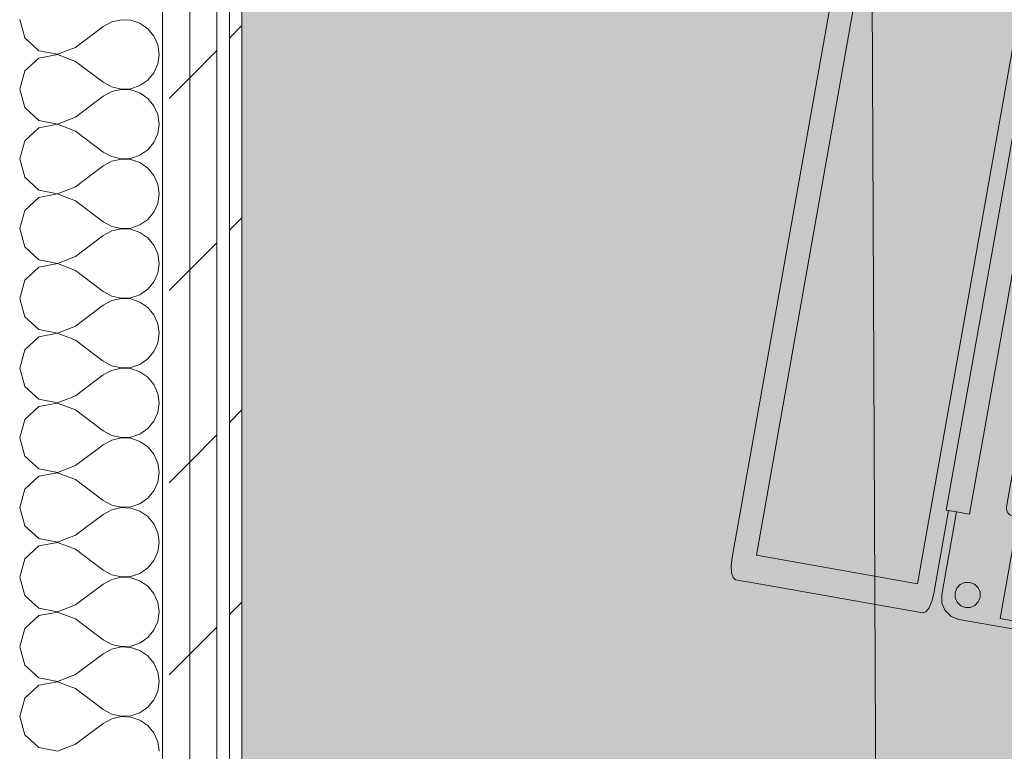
# Model space of a CAD drawing. Header units: millimetres. Extents: x -28277 to 305935, y -19284 to 4746.
# Tile 26 of 136: x -12389 to -11918, y 1067 to 1417. Entities that reach past the tile are written whole.
import ezdxf

# ---------------------------------------------------------------- set-up
doc = ezdxf.new("R2010")
doc.units = ezdxf.units.MM
doc.header["$MEASUREMENT"] = 0
doc.linetypes.add('Wipeout_Contour', pattern=[1000, 0, -1000])
doc.layers.add('Nuevo_08_E_Envans secs', color=7, linetype='Continuous')
doc.layers.add('Nuevo_09_EI_Mobiliari general', color=7, linetype='Continuous')
doc.layers.add('Nuevo_08_E_Envans secs_Pluma_Nº__1', color=7, linetype='Continuous', lineweight=5)
doc.layers.add('Nuevo_09_EI_Mobiliari general_Pluma_Nº__1', color=7, linetype='Continuous', lineweight=5)
for name, color, linetype, lineweight, true_color in [('Nuevo_08_E_Envans secs_Pluma_Nº__102', 7, 'Continuous', 5, 0xcccccc), ('Nuevo_08_E_Envans secs_Pluma_Nº__171', 171, 'Continuous', 13, 0xaaaaff), ('Nuevo_08_E_Envans secs_Pluma_Nº__177', 7, 'Continuous', 15, 0xf7e046)]:
    doc.layers.add(name, color=color, linetype=linetype, lineweight=lineweight, true_color=true_color)
pattern_1 = [(45, (0, 0), (-91.9239, 91.9239), [97.5, -32.5]), (45, (4e-14, 91.92), (-91.9239, 91.9239), [97.5, -32.5])]

# ---------------------------------------------------------------- blocks, each defined once
blk = doc.blocks.new('Forjado_2_5', base_point=(-12282.84, 1963.55))
at = {"layer": 'Nuevo_09_EI_Mobiliari general', "linetype": 'Continuous', "lineweight": 0, "true_color": 0xffffff}
blk.add_hatch(color=7, dxfattribs=at).paths.add_polyline_path([(-12282.84, 1963.55), (-12282.84, -1128.98), (-7154.41, -1128.98), (-7167.86, 1963.55), (-7955.11, 1963.55), (-7955.11, -328.98), (-11482.84, -328.98), (-11482.84, 1963.55)])
at = {"layer": 'Nuevo_09_EI_Mobiliari general_Pluma_Nº__1', "color": 7, "linetype": 'Continuous', "lineweight": 5, "flags": 128}
blk.add_lwpolyline([(-12282.84, 1963.55), (-12282.84, -1128.98), (-7154.41, -1128.98), (-7167.86, 1963.55), (-7955.11, 1963.55), (-7955.11, -328.98), (-11482.84, -328.98), (-11482.84, 1963.55)], close=True, dxfattribs=at)
blk = doc.blocks.new('*X55')
at = {"layer": 'Nuevo_08_E_Envans secs_Pluma_Nº__102', "color": 254, "linetype": 'Continuous', "lineweight": 5, "true_color": 0xcccccc}
for p, q in [((-12389.17, 1416.67), (-12386.68, 1407.9)), ((-12362.5, 1403.33), (-12349.17, 1413.33)), ((-12345.14, 1415.56), (-12349.17, 1413.33)), ((-12340.67, 1416.6), (-12345.14, 1415.56)), ((-12336.07, 1416.38), (-12340.67, 1416.6)), ((-12331.72, 1414.91), (-12336.07, 1416.38)), ((-12327.93, 1412.3), (-12331.72, 1414.91)), ((-12324.99, 1408.76), (-12327.93, 1412.3)), ((-12323.14, 1404.55), (-12324.99, 1408.76)), ((-12386.68, 1407.9), (-12379.96, 1401.76)), ((-12322.5, 1400), (-12323.14, 1404.55)), ((-12379.96, 1401.76), (-12371.01, 1400.07)), ((-12371.01, 1399.93), (-12379.96, 1398.24)), ((-12371.01, 1400.07), (-12362.5, 1403.33)), ((-12362.5, 1396.67), (-12371.01, 1399.93)), ((-12323.14, 1395.45), (-12322.5, 1400)), ((-12379.96, 1398.24), (-12386.68, 1392.1)), ((-12362.5, 1396.67), (-12349.17, 1386.67)), ((-12324.99, 1391.24), (-12323.14, 1395.45)), ((-12386.68, 1392.1), (-12389.17, 1383.33)), ((-12327.93, 1387.7), (-12324.99, 1391.24)), ((-12349.17, 1386.67), (-12345.14, 1384.44)), ((-12336.07, 1383.62), (-12331.72, 1385.09)), ((-12331.72, 1385.09), (-12327.93, 1387.7)), ((-12389.17, 1383.33), (-12386.68, 1374.57)), ((-12345.14, 1382.23), (-12349.17, 1380)), ((-12345.14, 1384.44), (-12340.67, 1383.4)), ((-12340.67, 1383.27), (-12345.14, 1382.23)), ((-12340.67, 1383.4), (-12336.07, 1383.62)), ((-12336.07, 1383.04), (-12340.67, 1383.27)), ((-12331.72, 1381.57), (-12336.07, 1383.04)), ((-12327.93, 1378.97), (-12331.72, 1381.57)), ((-12362.5, 1370), (-12349.17, 1380)), ((-12324.99, 1375.43), (-12327.93, 1378.97)), ((-12386.68, 1374.57), (-12379.96, 1368.43)), ((-12323.14, 1371.22), (-12324.99, 1375.43)), ((-12322.5, 1366.67), (-12323.14, 1371.22)), ((-12379.96, 1368.43), (-12371.01, 1366.73)), ((-12371.01, 1366.6), (-12379.96, 1364.91)), ((-12371.01, 1366.73), (-12362.5, 1370)), ((-12362.5, 1363.33), (-12371.01, 1366.6)), ((-12323.14, 1362.11), (-12322.5, 1366.67)), ((-12379.96, 1364.91), (-12386.68, 1358.76)), ((-12362.5, 1363.33), (-12349.17, 1353.33)), ((-12324.99, 1357.9), (-12323.14, 1362.11)), ((-12386.68, 1358.76), (-12389.17, 1350)), ((-12327.93, 1354.36), (-12324.99, 1357.9)), ((-12349.17, 1353.33), (-12345.14, 1351.11)), ((-12331.72, 1351.76), (-12327.93, 1354.36)), ((-12389.17, 1350), (-12386.68, 1341.24)), ((-12345.14, 1348.89), (-12349.17, 1346.67)), ((-12345.14, 1351.11), (-12340.67, 1350.07)), ((-12340.67, 1349.93), (-12345.14, 1348.89)), ((-12340.67, 1350.07), (-12336.07, 1350.29)), ((-12336.07, 1349.71), (-12340.67, 1349.93)), ((-12336.07, 1350.29), (-12331.72, 1351.76)), ((-12331.72, 1348.24), (-12336.07, 1349.71)), ((-12327.93, 1345.64), (-12331.72, 1348.24)), ((-12362.5, 1336.67), (-12349.17, 1346.67)), ((-12324.99, 1342.1), (-12327.93, 1345.64)), ((-12386.68, 1341.24), (-12379.96, 1335.09)), ((-12323.14, 1337.89), (-12324.99, 1342.1)), ((-12322.5, 1333.33), (-12323.14, 1337.89)), ((-12379.96, 1335.09), (-12371.01, 1333.4)), ((-12371.01, 1333.27), (-12379.96, 1331.57)), ((-12371.01, 1333.4), (-12362.5, 1336.67)), ((-12362.5, 1330), (-12371.01, 1333.27)), ((-12323.14, 1328.78), (-12322.5, 1333.33)), ((-12379.96, 1331.57), (-12386.68, 1325.43)), ((-12362.5, 1330), (-12349.17, 1320)), ((-12324.99, 1324.57), (-12323.14, 1328.78)), ((-12386.68, 1325.43), (-12389.17, 1316.67)), ((-12327.93, 1321.03), (-12324.99, 1324.57)), ((-12349.17, 1320), (-12345.14, 1317.77)), ((-12331.72, 1318.43), (-12327.93, 1321.03)), ((-12389.17, 1316.67), (-12386.68, 1307.9)), ((-12345.14, 1315.56), (-12349.17, 1313.33)), ((-12345.14, 1317.77), (-12340.67, 1316.73)), ((-12340.67, 1316.6), (-12345.14, 1315.56)), ((-12340.67, 1316.73), (-12336.07, 1316.96)), ((-12336.07, 1316.38), (-12340.67, 1316.6)), ((-12336.07, 1316.96), (-12331.72, 1318.43)), ((-12331.72, 1314.91), (-12336.07, 1316.38)), ((-12327.93, 1312.3), (-12331.72, 1314.91)), ((-12362.5, 1303.33), (-12349.17, 1313.33)), ((-12324.99, 1308.76), (-12327.93, 1312.3)), ((-12386.68, 1307.9), (-12379.96, 1301.76)), ((-12323.14, 1304.55), (-12324.99, 1308.76)), ((-12379.96, 1301.76), (-12371.01, 1300.07)), ((-12371.01, 1300.07), (-12362.5, 1303.33)), ((-12322.5, 1300), (-12323.14, 1304.55)), ((-12379.96, 1298.24), (-12386.68, 1292.1)), ((-12371.01, 1299.93), (-12379.96, 1298.24)), ((-12362.5, 1296.67), (-12371.01, 1299.93)), ((-12362.5, 1296.67), (-12349.17, 1286.67)), ((-12323.14, 1295.45), (-12322.5, 1300)), ((-12386.68, 1292.1), (-12389.17, 1283.33)), ((-12327.93, 1287.7), (-12324.99, 1291.24)), ((-12324.99, 1291.24), (-12323.14, 1295.45)), ((-12349.17, 1286.67), (-12345.14, 1284.44)), ((-12331.72, 1285.09), (-12327.93, 1287.7)), ((-12389.17, 1283.33), (-12386.68, 1274.57)), ((-12345.14, 1282.23), (-12349.17, 1280)), ((-12345.14, 1284.44), (-12340.67, 1283.4)), ((-12340.67, 1283.27), (-12345.14, 1282.23)), ((-12340.67, 1283.4), (-12336.07, 1283.62)), ((-12336.07, 1283.04), (-12340.67, 1283.27)), ((-12336.07, 1283.62), (-12331.72, 1285.09)), ((-12331.72, 1281.57), (-12336.07, 1283.04)), ((-12327.93, 1278.97), (-12331.72, 1281.57)), ((-12362.5, 1270), (-12349.17, 1280)), ((-12324.99, 1275.43), (-12327.93, 1278.97)), ((-12386.68, 1274.57), (-12379.96, 1268.43)), ((-12323.14, 1271.22), (-12324.99, 1275.43)), ((-12379.96, 1268.43), (-12371.01, 1266.73)), ((-12371.01, 1266.73), (-12362.5, 1270)), ((-12322.5, 1266.67), (-12323.14, 1271.22)), ((-12379.96, 1264.91), (-12386.68, 1258.76)), ((-12371.01, 1266.6), (-12379.96, 1264.91)), ((-12362.5, 1263.33), (-12371.01, 1266.6)), ((-12362.5, 1263.33), (-12349.17, 1253.33)), ((-12323.14, 1262.11), (-12322.5, 1266.67)), ((-12386.68, 1258.76), (-12389.17, 1250)), ((-12327.93, 1254.36), (-12324.99, 1257.9)), ((-12324.99, 1257.9), (-12323.14, 1262.11)), ((-12349.17, 1253.33), (-12345.14, 1251.11)), ((-12331.72, 1251.76), (-12327.93, 1254.36)), ((-12389.17, 1250), (-12386.68, 1241.24)), ((-12345.14, 1248.89), (-12349.17, 1246.67)), ((-12345.14, 1251.11), (-12340.67, 1250.07)), ((-12340.67, 1249.93), (-12345.14, 1248.89)), ((-12340.67, 1250.07), (-12336.07, 1250.29)), ((-12336.07, 1249.71), (-12340.67, 1249.93)), ((-12336.07, 1250.29), (-12331.72, 1251.76)), ((-12331.72, 1248.24), (-12336.07, 1249.71)), ((-12362.5, 1236.67), (-12349.17, 1246.67)), ((-12327.93, 1245.64), (-12331.72, 1248.24)), ((-12324.99, 1242.1), (-12327.93, 1245.64)), ((-12386.68, 1241.24), (-12379.96, 1235.09)), ((-12323.14, 1237.89), (-12324.99, 1242.1)), ((-12379.96, 1235.09), (-12371.01, 1233.4)), ((-12371.01, 1233.4), (-12362.5, 1236.67)), ((-12322.5, 1233.33), (-12323.14, 1237.89)), ((-12379.96, 1231.57), (-12386.68, 1225.43)), ((-12371.01, 1233.27), (-12379.96, 1231.57)), ((-12362.5, 1230), (-12371.01, 1233.27)), ((-12362.5, 1230), (-12349.17, 1220)), ((-12323.14, 1228.78), (-12322.5, 1233.33)), ((-12386.68, 1225.43), (-12389.17, 1216.67)), ((-12324.99, 1224.57), (-12323.14, 1228.78)), ((-12331.72, 1218.43), (-12327.93, 1221.03)), ((-12327.93, 1221.03), (-12324.99, 1224.57)), ((-12389.17, 1216.67), (-12386.68, 1207.9)), ((-12349.17, 1220), (-12345.14, 1217.77)), ((-12345.14, 1215.56), (-12349.17, 1213.33)), ((-12345.14, 1217.77), (-12340.67, 1216.73)), ((-12340.67, 1216.6), (-12345.14, 1215.56)), ((-12340.67, 1216.73), (-12336.07, 1216.96)), ((-12336.07, 1216.38), (-12340.67, 1216.6)), ((-12336.07, 1216.96), (-12331.72, 1218.43)), ((-12331.72, 1214.91), (-12336.07, 1216.38)), ((-12362.5, 1203.33), (-12349.17, 1213.33)), ((-12327.93, 1212.3), (-12331.72, 1214.91)), ((-12324.99, 1208.76), (-12327.93, 1212.3)), ((-12386.68, 1207.9), (-12379.96, 1201.76)), ((-12323.14, 1204.55), (-12324.99, 1208.76)), ((-12379.96, 1201.76), (-12371.01, 1200.07)), ((-12371.01, 1200.07), (-12362.5, 1203.33)), ((-12322.5, 1200), (-12323.14, 1204.55)), ((-12379.96, 1198.24), (-12386.68, 1192.1)), ((-12371.01, 1199.93), (-12379.96, 1198.24)), ((-12362.5, 1196.67), (-12371.01, 1199.93)), ((-12362.5, 1196.67), (-12349.17, 1186.67)), ((-12323.14, 1195.45), (-12322.5, 1200)), ((-12386.68, 1192.1), (-12389.17, 1183.33)), ((-12324.99, 1191.24), (-12323.14, 1195.45)), ((-12331.72, 1185.09), (-12327.93, 1187.7)), ((-12327.93, 1187.7), (-12324.99, 1191.24)), ((-12389.17, 1183.33), (-12386.68, 1174.57)), ((-12349.17, 1186.67), (-12345.14, 1184.44)), ((-12345.14, 1184.44), (-12340.67, 1183.4)), ((-12340.67, 1183.27), (-12345.14, 1182.23)), ((-12340.67, 1183.4), (-12336.07, 1183.62)), ((-12336.07, 1183.04), (-12340.67, 1183.27)), ((-12336.07, 1183.62), (-12331.72, 1185.09)), ((-12331.72, 1181.57), (-12336.07, 1183.04)), ((-12362.5, 1170), (-12349.17, 1180)), ((-12345.14, 1182.23), (-12349.17, 1180)), ((-12327.93, 1178.97), (-12331.72, 1181.57)), ((-12324.99, 1175.43), (-12327.93, 1178.97)), ((-12386.68, 1174.57), (-12379.96, 1168.43)), ((-12323.14, 1171.22), (-12324.99, 1175.43)), ((-12379.96, 1168.43), (-12371.01, 1166.73)), ((-12371.01, 1166.73), (-12362.5, 1170)), ((-12322.5, 1166.67), (-12323.14, 1171.22)), ((-12379.96, 1164.91), (-12386.68, 1158.76)), ((-12371.01, 1166.6), (-12379.96, 1164.91)), ((-12362.5, 1163.33), (-12371.01, 1166.6)), ((-12323.14, 1162.11), (-12322.5, 1166.67)), ((-12362.5, 1163.33), (-12349.17, 1153.33)), ((-12324.99, 1157.9), (-12323.14, 1162.11)), ((-12386.68, 1158.76), (-12389.17, 1150)), ((-12331.72, 1151.76), (-12327.93, 1154.36)), ((-12327.93, 1154.36), (-12324.99, 1157.9)), ((-12389.17, 1150), (-12386.68, 1141.24)), ((-12349.17, 1153.33), (-12345.14, 1151.11)), ((-12345.14, 1151.11), (-12340.67, 1150.07)), ((-12340.67, 1149.93), (-12345.14, 1148.89)), ((-12340.67, 1150.07), (-12336.07, 1150.29)), ((-12336.07, 1149.71), (-12340.67, 1149.93)), ((-12336.07, 1150.29), (-12331.72, 1151.76)), ((-12331.72, 1148.24), (-12336.07, 1149.71)), ((-12362.5, 1136.67), (-12349.17, 1146.67)), ((-12345.14, 1148.89), (-12349.17, 1146.67)), ((-12327.93, 1145.64), (-12331.72, 1148.24)), ((-12324.99, 1142.1), (-12327.93, 1145.64)), ((-12386.68, 1141.24), (-12379.96, 1135.09)), ((-12323.14, 1137.89), (-12324.99, 1142.1)), ((-12371.01, 1133.4), (-12362.5, 1136.67)), ((-12322.5, 1133.33), (-12323.14, 1137.89)), ((-12379.96, 1131.57), (-12386.68, 1125.43)), ((-12379.96, 1135.09), (-12371.01, 1133.4)), ((-12371.01, 1133.27), (-12379.96, 1131.57)), ((-12362.5, 1130), (-12371.01, 1133.27)), ((-12323.14, 1128.78), (-12322.5, 1133.33)), ((-12362.5, 1130), (-12349.17, 1120)), ((-12324.99, 1124.57), (-12323.14, 1128.78)), ((-12386.68, 1125.43), (-12389.17, 1116.67)), ((-12327.93, 1121.03), (-12324.99, 1124.57)), ((-12389.17, 1116.67), (-12386.68, 1107.9)), ((-12349.17, 1120), (-12345.14, 1117.77)), ((-12345.14, 1117.77), (-12340.67, 1116.73)), ((-12340.67, 1116.6), (-12345.14, 1115.56)), ((-12340.67, 1116.73), (-12336.07, 1116.96)), ((-12336.07, 1116.38), (-12340.67, 1116.6)), ((-12336.07, 1116.96), (-12331.72, 1118.43)), ((-12331.72, 1118.43), (-12327.93, 1121.03)), ((-12362.5, 1103.33), (-12349.17, 1113.33)), ((-12345.14, 1115.56), (-12349.17, 1113.33)), ((-12331.72, 1114.91), (-12336.07, 1116.38)), ((-12327.93, 1112.3), (-12331.72, 1114.91)), ((-12324.99, 1108.76), (-12327.93, 1112.3)), ((-12386.68, 1107.9), (-12379.96, 1101.76)), ((-12323.14, 1104.55), (-12324.99, 1108.76)), ((-12371.01, 1100.07), (-12362.5, 1103.33)), ((-12322.5, 1100), (-12323.14, 1104.55)), ((-12379.96, 1098.24), (-12386.68, 1092.1)), ((-12379.96, 1101.76), (-12371.01, 1100.07)), ((-12371.01, 1099.93), (-12379.96, 1098.24)), ((-12362.5, 1096.67), (-12371.01, 1099.93)), ((-12323.14, 1095.45), (-12322.5, 1100)), ((-12362.5, 1096.67), (-12349.17, 1086.67)), ((-12324.99, 1091.24), (-12323.14, 1095.45)), ((-12386.68, 1092.1), (-12389.17, 1083.33)), ((-12327.93, 1087.7), (-12324.99, 1091.24)), ((-12349.17, 1086.67), (-12345.14, 1084.44)), ((-12345.14, 1084.44), (-12340.67, 1083.4)), ((-12340.67, 1083.4), (-12336.07, 1083.62)), ((-12336.07, 1083.62), (-12331.72, 1085.09)), ((-12331.72, 1085.09), (-12327.93, 1087.7)), ((-12389.17, 1083.33), (-12386.68, 1074.57)), ((-12362.5, 1070), (-12349.17, 1080)), ((-12345.14, 1082.23), (-12349.17, 1080)), ((-12340.67, 1083.27), (-12345.14, 1082.23)), ((-12336.07, 1083.04), (-12340.67, 1083.27)), ((-12331.72, 1081.57), (-12336.07, 1083.04)), ((-12327.93, 1078.97), (-12331.72, 1081.57)), ((-12324.99, 1075.43), (-12327.93, 1078.97)), ((-12386.68, 1074.57), (-12379.96, 1068.43)), ((-12323.14, 1071.22), (-12324.99, 1075.43)), ((-12371.01, 1066.73), (-12362.5, 1070)), ((-12322.5, 1066.67), (-12323.14, 1071.22)), ((-12379.96, 1068.43), (-12371.01, 1066.73))]:
    blk.add_line(p, q, dxfattribs=at)
blk = doc.blocks.new('Muro_14_5', base_point=(-12428.84, -1061.81))
at = {"layer": 'Nuevo_08_E_Envans secs', "color": 7, "lineweight": 20}
blk.add_blockref('*X55', (0, 0), dxfattribs=at)
at = {"color": 254, "linetype": 'Wipeout_Contour', "lineweight": 0, "ltscale": 49558.741716}
blk.add_wipeout([(-12288.84, 2034.55), (-12288.84, -996.81), (-12282.84, -996.81), (-12282.84, 2034.55)], dxfattribs=at).dxf.layer = 'Nuevo_08_E_Envans secs'
at = {"layer": 'Nuevo_08_E_Envans secs_Pluma_Nº__171', "linetype": 'Continuous', "lineweight": 13, "true_color": 0xaaaaff}
h = blk.add_hatch(dxfattribs=at)
h.set_pattern_fill('Panellat_HPL_0005', color=161, style=0, pattern_type=2)
h.set_pattern_definition(pattern_1)
h.paths.add_polyline_path([(-12288.84, 2034.55), (-12288.84, -996.81), (-12282.84, -996.81), (-12282.84, 2034.55)])
at = {"layer": 'Nuevo_08_E_Envans secs_Pluma_Nº__1', "color": 7, "linetype": 'Continuous', "lineweight": 5}
blk.add_line((-12288.84, 2034.55), (-12288.84, -996.81), dxfattribs=at)
at = {"layer": 'Nuevo_08_E_Envans secs_Pluma_Nº__1', "color": 7, "linetype": 'Continuous', "lineweight": 5, "flags": 128}
blk.add_lwpolyline([(-12282.84, -996.81), (-12282.84, 2034.55)], dxfattribs=at)
at = {"color": 254, "linetype": 'Wipeout_Contour', "lineweight": 0, "ltscale": 49671.791394}
blk.add_wipeout([(-12320.84, 2034.55), (-12320.84, -996.81), (-12307.84, -996.81), (-12307.84, 2034.55)], dxfattribs=at).dxf.layer = 'Nuevo_08_E_Envans secs'
at = {"layer": 'Nuevo_08_E_Envans secs_Pluma_Nº__177', "linetype": 'Continuous', "lineweight": 15, "true_color": 0xf7e046}
h = blk.add_hatch(dxfattribs=at)
h.set_pattern_fill('Panellat_HPL_0005', color=53, style=0, pattern_type=2)
h.set_pattern_definition(pattern_1)
h.paths.add_polyline_path([(-12320.84, 2034.55), (-12320.84, -996.81), (-12307.84, -996.81), (-12307.84, 2034.55)])
at = {"layer": 'Nuevo_08_E_Envans secs_Pluma_Nº__1', "color": 7, "linetype": 'Continuous', "lineweight": 5}
blk.add_line((-12320.84, 2034.55), (-12320.84, -996.81), dxfattribs=at)
at = {"color": 254, "linetype": 'Wipeout_Contour', "lineweight": 0, "ltscale": 49620.224388}
blk.add_wipeout([(-12307.84, 2034.55), (-12307.84, -996.81), (-12294.84, -996.81), (-12294.84, 2034.55)], dxfattribs=at).dxf.layer = 'Nuevo_08_E_Envans secs'
at = {"layer": 'Nuevo_08_E_Envans secs_Pluma_Nº__177', "linetype": 'Continuous', "lineweight": 15, "true_color": 0xf7e046}
h = blk.add_hatch(dxfattribs=at)
h.set_pattern_fill('Panellat_HPL_0005', color=53, style=0, pattern_type=2)
h.set_pattern_definition(pattern_1)
h.paths.add_polyline_path([(-12307.84, 2034.55), (-12307.84, -996.81), (-12294.84, -996.81), (-12294.84, 2034.55)])
at = {"layer": 'Nuevo_08_E_Envans secs_Pluma_Nº__1', "color": 7, "linetype": 'Continuous', "lineweight": 5}
for p, q in [((-12307.84, 2034.55), (-12307.84, -996.81)), ((-12294.84, 2034.55), (-12294.84, -996.81))]:
    blk.add_line(p, q, dxfattribs=at)
blk = doc.blocks.new('MacBook 27')
at = {"layer": 'Nuevo_09_EI_Mobiliari general_Pluma_Nº__1', "color": 7, "linetype": 'Continuous', "lineweight": 5}
for p, q in [((0.77, 366.63), (2.98, 367.76)), ((2.98, 367.76), (6.27, 368.51)), ((6.27, 368.51), (10.16, 368.78)), ((10.16, 368.78), (382.78, 368.78)), ((382.78, 368.78), (386.67, 368.51)), ((386.67, 368.51), (389.96, 367.76)), ((389.96, 367.76), (392.16, 366.63)), ((0, 365.3), (0.77, 366.63)), ((0, 358.62), (0, 365.3)), ((392.16, 366.63), (392.94, 365.3)), ((392.94, 365.3), (392.94, 358.62)), ((0, 274.27), (0, 358.62)), ((392.94, 358.62), (392.94, 274.27)), ((13.34, 357.53), (379.6, 357.53)), ((13.34, 279.26), (13.34, 357.53)), ((379.6, 357.53), (379.6, 279.26)), ((379.6, 279.26), (13.34, 279.26)), ((0.77, 272.94), (0, 274.27)), ((392.94, 274.27), (392.16, 272.94)), ((2.98, 271.81), (0.77, 272.94)), ((6.27, 271.06), (2.98, 271.81)), ((10.16, 270.79), (6.27, 271.06)), ((50.42, 270.79), (10.16, 270.79)), ((50.42, 271.88), (342.52, 271.88)), ((50.42, 266.95), (50.42, 271.88)), ((342.52, 266.95), (342.52, 271.88)), ((382.78, 270.79), (342.52, 270.79)), ((386.67, 271.06), (382.78, 270.79)), ((389.96, 271.81), (386.67, 271.06)), ((392.16, 272.94), (389.96, 271.81)), ((2.98, 263.98), (0.77, 260.68)), ((6.27, 266.18), (2.98, 263.98)), ((10.16, 266.95), (6.27, 266.18)), ((50.42, 266.95), (10.16, 266.95)), ((50.42, 260.6), (50.42, 266.95)), ((382.78, 266.95), (342.52, 266.95)), ((342.52, 266.95), (342.52, 260.6)), ((386.67, 266.18), (382.78, 266.95)), ((389.96, 263.98), (386.67, 266.18)), ((392.16, 260.68), (389.96, 263.98)), ((0.77, 260.68), (0, 256.79)), ((342.52, 260.6), (50.42, 260.6)), ((378.41, 260.39), (376.44, 259.07)), ((380.75, 260.86), (378.41, 260.39)), ((383.08, 260.39), (380.75, 260.86)), ((385.06, 259.07), (383.08, 260.39)), ((392.94, 256.79), (392.16, 260.68)), ((0, 256.79), (0, 10.16)), ((375.11, 257.09), (374.65, 254.76)), ((374.65, 254.76), (375.11, 252.43)), ((376.44, 259.07), (375.11, 257.09)), ((386.38, 257.09), (385.06, 259.07)), ((386.84, 254.76), (386.38, 257.09)), ((386.38, 252.43), (386.84, 254.76)), ((392.94, 10.16), (392.94, 256.79)), ((375.11, 252.43), (376.44, 250.45)), ((376.44, 250.45), (378.41, 249.13)), ((383.08, 249.13), (385.06, 250.45)), ((385.06, 250.45), (386.38, 252.43)), ((378.41, 249.13), (380.75, 248.67)), ((380.75, 248.67), (383.08, 249.13)), ((53.5, 241.49), (53.21, 240.03)), ((54.33, 242.72), (53.5, 241.49)), ((55.56, 243.55), (54.33, 242.72)), ((57.02, 243.84), (55.56, 243.55)), ((335.92, 243.84), (57.02, 243.84)), ((337.37, 243.55), (335.92, 243.84)), ((338.61, 242.72), (337.37, 243.55)), ((339.43, 241.49), (338.61, 242.72)), ((339.73, 240.03), (339.43, 241.49)), ((49.4, 237.49), (3.81, 237.49)), ((3.81, 237.49), (3.81, 133.35)), ((49.4, 133.35), (49.4, 237.49)), ((53.21, 240.03), (53.21, 130.81)), ((59.56, 237.49), (59.56, 227.33)), ((79.12, 237.49), (59.56, 237.49)), ((79.12, 227.33), (79.12, 237.49)), ((98.68, 237.49), (81.66, 237.49)), ((81.66, 237.49), (81.66, 227.33)), ((98.68, 227.33), (98.68, 237.49)), ((101.22, 237.49), (101.22, 227.33)), ((118.24, 237.49), (101.22, 237.49)), ((118.24, 227.33), (118.24, 237.49)), ((137.79, 237.49), (120.78, 237.49)), ((120.78, 237.49), (120.78, 227.33)), ((137.79, 227.33), (137.79, 237.49)), ((140.34, 237.49), (140.34, 227.33)), ((157.35, 237.49), (140.34, 237.49)), ((157.35, 227.33), (157.35, 237.49)), ((159.89, 237.49), (159.89, 227.33)), ((176.91, 237.49), (159.89, 237.49)), ((176.91, 227.33), (176.91, 237.49)), ((179.45, 237.49), (179.45, 227.33)), ((196.47, 237.49), (179.45, 237.49)), ((196.47, 227.33), (196.47, 237.49)), ((216.03, 237.49), (199.01, 237.49)), ((199.01, 237.49), (199.01, 227.33)), ((216.03, 227.33), (216.03, 237.49)), ((218.57, 237.49), (218.57, 227.33)), ((235.59, 237.49), (218.57, 237.49)), ((235.59, 227.33), (235.59, 237.49)), ((255.14, 237.49), (238.12, 237.49)), ((238.12, 237.49), (238.12, 227.33)), ((255.14, 227.33), (255.14, 237.49)), ((274.7, 237.49), (257.68, 237.49)), ((257.68, 237.49), (257.68, 227.33)), ((274.7, 227.33), (274.7, 237.49)), ((277.24, 237.49), (277.24, 227.33)), ((294.26, 237.49), (277.24, 237.49)), ((294.26, 227.33), (294.26, 237.49)), ((296.8, 237.49), (296.8, 227.33)), ((313.82, 237.49), (296.8, 237.49)), ((313.82, 227.33), (313.82, 237.49)), ((316.36, 237.49), (316.36, 227.33)), ((333.38, 237.49), (316.36, 237.49)), ((333.38, 227.33), (333.38, 237.49)), ((339.73, 130.81), (339.73, 240.03)), ((343.54, 133.35), (343.54, 237.49)), ((343.54, 237.49), (389.13, 237.49)), ((389.13, 237.49), (389.13, 133.35)), ((59.56, 227.33), (79.12, 227.33)), ((81.66, 227.33), (98.68, 227.33)), ((101.22, 227.33), (118.24, 227.33)), ((120.78, 227.33), (137.79, 227.33)), ((140.34, 227.33), (157.35, 227.33)), ((159.89, 227.33), (176.91, 227.33)), ((179.45, 227.33), (196.47, 227.33)), ((199.01, 227.33), (216.03, 227.33)), ((218.57, 227.33), (235.59, 227.33)), ((238.12, 227.33), (255.14, 227.33)), ((257.68, 227.33), (274.7, 227.33)), ((277.24, 227.33), (294.26, 227.33)), ((296.8, 227.33), (313.82, 227.33)), ((316.36, 227.33), (333.38, 227.33)), ((59.56, 224.79), (59.56, 208.53)), ((77.6, 224.79), (59.56, 224.79)), ((77.6, 208.53), (77.6, 224.79)), ((96.39, 224.79), (80.14, 224.79)), ((80.14, 224.79), (80.14, 208.53)), ((96.39, 208.53), (96.39, 224.79)), ((115.19, 224.79), (98.93, 224.79)), ((98.93, 224.79), (98.93, 208.53)), ((115.19, 208.53), (115.19, 224.79)), ((133.99, 224.79), (117.73, 224.79)), ((117.73, 224.79), (117.73, 208.53)), ((133.99, 208.53), (133.99, 224.79)), ((152.78, 224.79), (136.53, 224.79)), ((136.53, 224.79), (136.53, 208.53)), ((152.78, 208.53), (152.78, 224.79)), ((171.58, 224.79), (155.32, 224.79)), ((155.32, 224.79), (155.32, 208.53)), ((171.58, 208.53), (171.58, 224.79)), ((190.37, 224.79), (174.12, 224.79)), ((174.12, 224.79), (174.12, 208.53)), ((190.37, 208.53), (190.37, 224.79)), ((209.17, 224.79), (192.91, 224.79)), ((192.91, 224.79), (192.91, 208.53)), ((209.17, 208.53), (209.17, 224.79)), ((211.71, 224.79), (211.71, 208.53)), ((227.97, 224.79), (211.71, 224.79)), ((227.97, 208.53), (227.97, 224.79)), ((246.76, 224.79), (230.5, 224.79)), ((230.5, 224.79), (230.5, 208.53)), ((246.76, 208.53), (246.76, 224.79)), ((249.3, 224.79), (249.3, 208.53)), ((265.56, 224.79), (249.3, 224.79)), ((265.56, 208.53), (265.56, 224.79)), ((284.35, 224.79), (268.1, 224.79)), ((268.1, 224.79), (268.1, 208.53)), ((284.35, 208.53), (284.35, 224.79)), ((303.15, 224.79), (286.89, 224.79)), ((286.89, 224.79), (286.89, 208.53)), ((303.15, 208.53), (303.15, 224.79)), ((305.69, 224.79), (305.69, 208.53)), ((333.38, 224.79), (305.69, 224.79)), ((333.38, 208.53), (333.38, 224.79)), ((59.56, 208.53), (77.6, 208.53)), ((80.14, 208.53), (96.39, 208.53)), ((98.93, 208.53), (115.19, 208.53)), ((117.73, 208.53), (133.99, 208.53)), ((136.53, 208.53), (152.78, 208.53)), ((155.32, 208.53), (171.58, 208.53)), ((174.12, 208.53), (190.37, 208.53)), ((192.91, 208.53), (209.17, 208.53)), ((211.71, 208.53), (227.97, 208.53)), ((230.5, 208.53), (246.76, 208.53)), ((249.3, 208.53), (265.56, 208.53)), ((268.1, 208.53), (284.35, 208.53)), ((286.89, 208.53), (303.15, 208.53)), ((305.69, 208.53), (333.38, 208.53)), ((59.56, 205.99), (59.56, 189.74)), ((87.76, 205.99), (59.56, 205.99)), ((87.76, 189.74), (87.76, 205.99)), ((106.55, 205.99), (90.3, 205.99)), ((90.3, 205.99), (90.3, 189.74)), ((106.55, 189.74), (106.55, 205.99)), ((109.09, 205.99), (109.09, 189.74)), ((125.35, 205.99), (109.09, 205.99)), ((125.35, 189.74), (125.35, 205.99)), ((144.15, 205.99), (127.89, 205.99)), ((127.89, 205.99), (127.89, 189.74)), ((144.15, 189.74), (144.15, 205.99)), ((162.94, 205.99), (146.69, 205.99)), ((146.69, 205.99), (146.69, 189.74)), ((162.94, 189.74), (162.94, 205.99)), ((181.74, 205.99), (165.48, 205.99)), ((165.48, 205.99), (165.48, 189.74)), ((181.74, 189.74), (181.74, 205.99)), ((200.53, 205.99), (184.28, 205.99)), ((184.28, 205.99), (184.28, 189.74)), ((200.53, 189.74), (200.53, 205.99)), ((219.33, 205.99), (203.07, 205.99)), ((203.07, 205.99), (203.07, 189.74)), ((219.33, 189.74), (219.33, 205.99)), ((238.12, 205.99), (221.87, 205.99)), ((221.87, 205.99), (221.87, 189.74)), ((238.12, 189.74), (238.12, 205.99)), ((256.92, 205.99), (240.66, 205.99)), ((240.66, 205.99), (240.66, 189.74)), ((256.92, 189.74), (256.92, 205.99)), ((275.72, 205.99), (259.46, 205.99)), ((259.46, 205.99), (259.46, 189.74)), ((275.72, 189.74), (275.72, 205.99)), ((294.51, 205.99), (278.26, 205.99)), ((278.26, 205.99), (278.26, 189.74)), ((294.51, 189.74), (294.51, 205.99)), ((297.05, 205.99), (297.05, 189.74)), ((313.31, 205.99), (297.05, 205.99)), ((313.31, 189.74), (313.31, 205.99)), ((315.85, 205.99), (315.85, 189.74)), ((333.38, 205.99), (315.85, 205.99)), ((333.38, 189.74), (333.38, 205.99)), ((59.56, 189.74), (87.76, 189.74)), ((90.3, 189.74), (106.55, 189.74)), ((109.09, 189.74), (125.35, 189.74)), ((127.89, 189.74), (144.15, 189.74)), ((146.69, 189.74), (162.94, 189.74)), ((165.48, 189.74), (181.74, 189.74)), ((184.28, 189.74), (200.53, 189.74)), ((203.07, 189.74), (219.33, 189.74)), ((221.87, 189.74), (238.12, 189.74)), ((240.66, 189.74), (256.92, 189.74)), ((259.46, 189.74), (275.72, 189.74)), ((278.26, 189.74), (294.51, 189.74)), ((297.05, 189.74), (313.31, 189.74)), ((315.85, 189.74), (333.38, 189.74)), ((59.56, 187.2), (59.56, 170.94)), ((92.84, 187.2), (59.56, 187.2)), ((92.84, 170.94), (92.84, 187.2)), ((95.38, 187.2), (95.38, 170.94)), ((111.63, 187.2), (95.38, 187.2)), ((111.63, 170.94), (111.63, 187.2)), ((130.43, 187.2), (114.17, 187.2)), ((114.17, 187.2), (114.17, 170.94)), ((130.43, 170.94), (130.43, 187.2)), ((149.22, 187.2), (132.97, 187.2)), ((132.97, 187.2), (132.97, 170.94)), ((149.22, 170.94), (149.22, 187.2)), ((168.02, 187.2), (151.76, 187.2)), ((151.76, 187.2), (151.76, 170.94)), ((168.02, 170.94), (168.02, 187.2)), ((170.56, 187.2), (170.56, 170.94)), ((186.82, 187.2), (170.56, 187.2)), ((186.82, 170.94), (186.82, 187.2)), ((205.61, 187.2), (189.36, 187.2)), ((189.36, 187.2), (189.36, 170.94)), ((205.61, 170.94), (205.61, 187.2)), ((224.41, 187.2), (208.15, 187.2)), ((208.15, 187.2), (208.15, 170.94)), ((224.41, 170.94), (224.41, 187.2)), ((243.21, 187.2), (226.95, 187.2)), ((226.95, 187.2), (226.95, 170.94)), ((243.21, 170.94), (243.21, 187.2)), ((262, 187.2), (245.75, 187.2)), ((245.75, 187.2), (245.75, 170.94)), ((262, 170.94), (262, 187.2)), ((280.8, 187.2), (264.54, 187.2)), ((264.54, 187.2), (264.54, 170.94)), ((280.8, 170.94), (280.8, 187.2)), ((299.59, 187.2), (283.34, 187.2)), ((283.34, 187.2), (283.34, 170.94)), ((299.59, 170.94), (299.59, 187.2)), ((302.13, 187.2), (302.13, 170.94)), ((333.38, 187.2), (302.13, 187.2)), ((333.38, 170.94), (333.38, 187.2)), ((59.56, 170.94), (92.84, 170.94)), ((95.38, 170.94), (111.63, 170.94)), ((114.17, 170.94), (130.43, 170.94)), ((132.97, 170.94), (149.22, 170.94)), ((151.76, 170.94), (168.02, 170.94)), ((170.56, 170.94), (186.82, 170.94)), ((189.36, 170.94), (205.61, 170.94)), ((208.15, 170.94), (224.41, 170.94)), ((226.95, 170.94), (243.21, 170.94)), ((245.75, 170.94), (262, 170.94)), ((264.54, 170.94), (280.8, 170.94)), ((283.34, 170.94), (299.59, 170.94)), ((302.13, 170.94), (333.38, 170.94)), ((59.56, 168.4), (59.56, 152.15)), ((101.22, 168.4), (59.56, 168.4)), ((101.22, 152.15), (101.22, 168.4)), ((120.02, 168.4), (103.76, 168.4)), ((103.76, 168.4), (103.76, 152.15)), ((120.02, 152.15), (120.02, 168.4)), ((138.81, 168.4), (122.56, 168.4)), ((122.56, 168.4), (122.56, 152.15)), ((138.81, 152.15), (138.81, 168.4)), ((141.35, 168.4), (141.35, 152.15)), ((157.61, 168.4), (141.35, 168.4)), ((157.61, 152.15), (157.61, 168.4)), ((176.4, 168.4), (160.15, 168.4)), ((160.15, 168.4), (160.15, 152.15)), ((176.4, 152.15), (176.4, 168.4)), ((195.2, 168.4), (178.94, 168.4)), ((178.94, 168.4), (178.94, 152.15)), ((195.2, 152.15), (195.2, 168.4)), ((214, 168.4), (197.74, 168.4)), ((197.74, 168.4), (197.74, 152.15)), ((214, 152.15), (214, 168.4)), ((232.79, 168.4), (216.53, 168.4)), ((216.53, 168.4), (216.53, 152.15)), ((232.79, 152.15), (232.79, 168.4)), ((235.33, 168.4), (235.33, 152.15)), ((251.59, 168.4), (235.33, 168.4)), ((251.59, 152.15), (251.59, 168.4)), ((270.38, 168.4), (254.13, 168.4)), ((254.13, 168.4), (254.13, 152.15)), ((270.38, 152.15), (270.38, 168.4)), ((289.18, 168.4), (272.92, 168.4)), ((272.92, 168.4), (272.92, 152.15)), ((289.18, 152.15), (289.18, 168.4)), ((291.72, 168.4), (291.72, 152.15)), ((333.38, 168.4), (291.72, 168.4)), ((333.38, 152.15), (333.38, 168.4)), ((59.56, 152.15), (101.22, 152.15)), ((103.76, 152.15), (120.02, 152.15)), ((122.56, 152.15), (138.81, 152.15)), ((141.35, 152.15), (157.61, 152.15)), ((160.15, 152.15), (176.4, 152.15)), ((178.94, 152.15), (195.2, 152.15)), ((197.74, 152.15), (214, 152.15)), ((216.53, 152.15), (232.79, 152.15)), ((235.33, 152.15), (251.59, 152.15)), ((254.13, 152.15), (270.38, 152.15)), ((272.92, 152.15), (289.18, 152.15)), ((291.72, 152.15), (333.38, 152.15)), ((75.82, 149.61), (59.56, 149.61)), ((59.56, 149.61), (59.56, 133.35)), ((75.82, 133.35), (75.82, 149.61)), ((94.62, 149.61), (78.36, 149.61)), ((78.36, 149.61), (78.36, 133.35)), ((94.62, 133.35), (94.62, 149.61)), ((113.41, 149.61), (97.16, 149.61)), ((97.16, 149.61), (97.16, 133.35)), ((113.41, 133.35), (113.41, 149.61)), ((115.95, 149.61), (115.95, 133.35)), ((138.81, 149.61), (115.95, 149.61)), ((138.81, 133.35), (138.81, 149.61)), ((232.79, 149.61), (141.35, 149.61)), ((141.35, 149.61), (141.35, 133.35)), ((232.79, 133.35), (232.79, 149.61)), ((258.19, 149.61), (235.33, 149.61)), ((235.33, 149.61), (235.33, 133.35)), ((258.19, 133.35), (258.19, 149.61)), ((276.99, 149.61), (260.73, 149.61)), ((260.73, 149.61), (260.73, 133.35)), ((276.99, 133.35), (276.99, 149.61)), ((298.32, 149.61), (298.32, 133.35)), ((314.58, 149.61), (298.32, 149.61)), ((314.58, 133.35), (314.58, 149.61)), ((295.78, 141.48), (279.53, 141.48)), ((279.53, 141.48), (279.53, 133.35)), ((295.78, 133.35), (295.78, 141.48)), ((333.38, 141.48), (317.12, 141.48)), ((317.12, 141.48), (317.12, 133.35)), ((333.38, 133.35), (333.38, 141.48)), ((3.81, 133.35), (49.4, 133.35)), ((59.56, 133.35), (75.82, 133.35)), ((78.36, 133.35), (94.62, 133.35)), ((97.16, 133.35), (113.41, 133.35)), ((115.95, 133.35), (138.81, 133.35)), ((141.35, 133.35), (232.79, 133.35)), ((235.33, 133.35), (258.19, 133.35)), ((260.73, 133.35), (276.99, 133.35)), ((279.53, 133.35), (295.78, 133.35)), ((298.32, 133.35), (314.58, 133.35)), ((317.12, 133.35), (333.38, 133.35)), ((389.13, 133.35), (343.54, 133.35)), ((53.21, 130.81), (53.5, 129.35)), ((53.5, 129.35), (54.33, 128.12)), ((54.33, 128.12), (55.56, 127.29)), ((55.56, 127.29), (57.02, 127)), ((335.92, 127), (337.37, 127.29)), ((337.37, 127.29), (338.61, 128.12)), ((338.61, 128.12), (339.43, 129.35)), ((339.43, 129.35), (339.73, 130.81)), ((57.02, 127), (335.92, 127)), ((144.69, 99.25), (144.4, 97.79)), ((145.51, 100.48), (144.69, 99.25)), ((146.75, 101.31), (145.51, 100.48)), ((148.21, 101.6), (146.75, 101.31)), ((244.73, 101.6), (148.21, 101.6)), ((246.19, 101.31), (244.73, 101.6)), ((247.42, 100.48), (246.19, 101.31)), ((248.25, 99.25), (247.42, 100.48)), ((248.54, 97.79), (248.25, 99.25)), ((144.4, 97.79), (144.4, 29.21)), ((248.54, 29.21), (248.54, 97.79)), ((144.4, 29.21), (144.69, 27.75)), ((248.25, 27.75), (248.54, 29.21)), ((144.69, 27.75), (145.51, 26.52)), ((145.51, 26.52), (146.75, 25.69)), ((146.75, 25.69), (148.21, 25.4)), ((148.21, 25.4), (244.73, 25.4)), ((244.73, 25.4), (246.19, 25.69)), ((246.19, 25.69), (247.42, 26.52)), ((247.42, 26.52), (248.25, 27.75)), ((0, 10.16), (0.77, 6.27)), ((392.16, 6.27), (392.94, 10.16)), ((0.77, 6.27), (2.98, 2.98)), ((389.96, 2.98), (392.16, 6.27)), ((2.98, 2.98), (6.27, 0.77)), ((6.27, 0.77), (10.16, 0)), ((10.16, 0), (382.78, 0)), ((171.26, 0.92), (171.08, 0)), ((171.81, 1.75), (171.26, 0.92)), ((172.64, 2.3), (171.81, 1.75)), ((173.61, 2.49), (172.64, 2.3)), ((219.33, 2.49), (173.61, 2.49)), ((220.3, 2.3), (219.33, 2.49)), ((221.13, 1.75), (220.3, 2.3)), ((221.68, 0.92), (221.13, 1.75)), ((221.86, 0), (221.68, 0.92)), ((382.78, 0), (386.67, 0.77)), ((386.67, 0.77), (389.96, 2.98))]:
    blk.add_line(p, q, dxfattribs=at)
blk = doc.blocks.new('Forjado_4_5', base_point=(-11983.68, 1963.55))
at = {"layer": 'Nuevo_09_EI_Mobiliari general', "linetype": 'Continuous', "lineweight": 0, "true_color": 0xffffff}
blk.add_hatch(color=7, dxfattribs=at).paths.add_polyline_path([(-11983.68, 1963.55), (-12282.84, 1963.55), (-12282.84, -996.74), (-11970.44, -996.74)])
at = {"layer": 'Nuevo_09_EI_Mobiliari general_Pluma_Nº__1', "color": 7, "linetype": 'Continuous', "lineweight": 5, "flags": 128}
blk.add_lwpolyline([(-11983.68, 1963.55), (-12282.84, 1963.55), (-12282.84, -996.74), (-11970.44, -996.74)], close=True, dxfattribs=at)

msp = doc.modelspace()

# ---------------------------------------------------------------- block references
at = {"layer": 'Nuevo_09_EI_Mobiliari general', "color": 7, "linetype": 'Continuous', "lineweight": 5}
msp.add_blockref('Forjado_2_5', (-12282.835, 1963.555), dxfattribs=at)
at = {"layer": 'Nuevo_09_EI_Mobiliari general', "color": 252, "linetype": 'Continuous', "lineweight": 5, "xscale": -0.9999999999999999, "zscale": 1000, "rotation": 79.93832536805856}
msp.add_blockref('MacBook 27', (-11618.314, 1471.805), dxfattribs=at)

# ---------------------------------------------------------------- next in the draw order: block references
at = {"layer": 'Nuevo_08_E_Envans secs', "color": 7, "lineweight": 20}
msp.add_blockref('Muro_14_5', (-12428.835, -1061.805), dxfattribs=at)

# ---------------------------------------------------------------- next in the draw order: block references
at = {"layer": 'Nuevo_09_EI_Mobiliari general', "color": 7, "linetype": 'Continuous', "lineweight": 5}
msp.add_blockref('Forjado_4_5', (-11983.677, 1963.555), dxfattribs=at)

doc.saveas('drawing.dxf')
